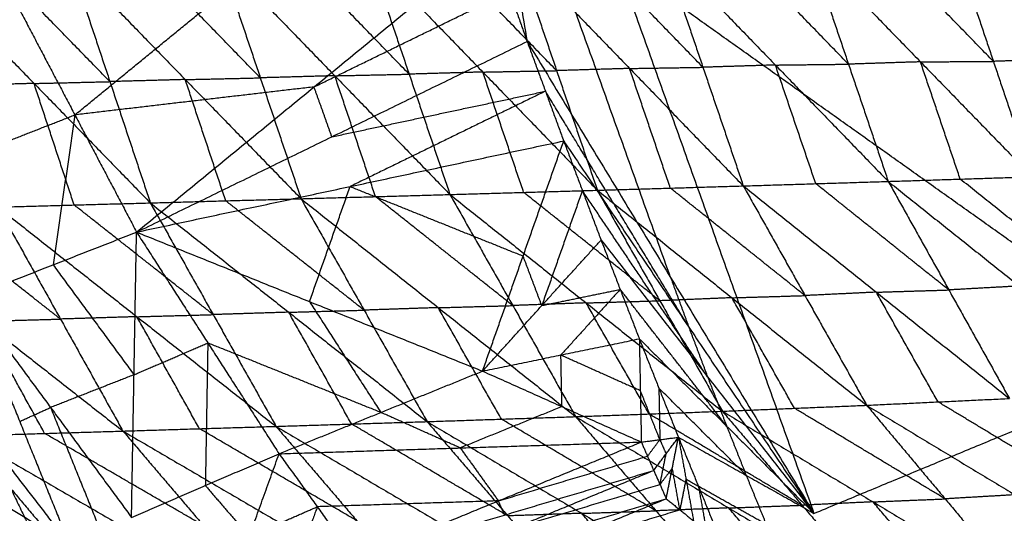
# Model space of a CAD drawing. Header units: millimetres. Extents: x -106 to 110, y -96 to 120.
# Tile 35 of 256: x -97.16 to -88.93, y -26.29 to -22.17. Entities that reach past the tile are written whole.
import ezdxf

# ---------------------------------------------------------------- set-up
doc = ezdxf.new("R2010")
doc.units = ezdxf.units.MM
doc.header["$MEASUREMENT"] = 0
doc.layers.add('Default', color=7, linetype='Continuous', true_color=0x000000)

msp = doc.modelspace()

# ---------------------------------------------------------------- linework, layer by layer
at = {"layer": 'Default'}
for points in [[(-93.8225, -17.0572, 12.0172), (-93.3686, -19.7025, 12.2207), (-92.9148, -22.3478, 12.4242)], [(-93.8225, -17.0572, 12.0172), (-92.1704, -21.6746, 12.0172), (-90.5182, -26.2921, 12.0172)], [(-93.8225, -17.0572, 12.0172), (-89.1116, -20.4077, 10.5669), (-84.4007, -23.7581, 9.1165)], [(-91.7165, -24.3199, 12.2207), (-92.5426, -22.0112, 12.2207), (-93.3686, -19.7025, 12.2207)], [(-89.1116, -20.4077, 10.5669), (-88.2855, -22.7164, 10.5669), (-87.4595, -25.0251, 10.5669)], [(-96.1789, -23.9412, 13.8099), (-94.6957, -22.7276, 13.1171), (-93.2125, -21.5141, 12.4242)], [(-93.2125, -21.5141, 12.4242), (-93.0637, -21.931, 12.4242), (-92.9148, -22.3478, 12.4242)], [(-93.2125, -21.5141, 12.4242), (-93.0637, -21.931, 12.4242), (-92.9148, -22.3478, 12.4242)], [(-89.0192, -22.5141, 4.8101), (-89.4859, -22.034, 4.8574), (-89.9527, -21.5538, 4.9047)], [(-89.3438, -21.5499, 4.68), (-89.0192, -22.5141, 4.8101), (-88.6945, -23.4784, 4.9403)], [(-89.3438, -21.5499, 4.68), (-88.4217, -22.494, 4.6072), (-87.4997, -23.4381, 4.5345)], [(-93.9011, -22.6211, 6.8897), (-94.3823, -22.1249, 6.9831), (-94.8634, -21.6286, 7.0765)], [(-94.242, -21.6154, 6.7596), (-93.9011, -22.6211, 6.8897), (-93.5601, -23.6269, 7.0198)], [(-94.242, -21.6154, 6.7596), (-93.2852, -22.6033, 6.5946), (-92.3284, -23.5912, 6.4296)], [(-92.6688, -22.5916, 6.2994), (-93.1472, -22.0976, 6.3819), (-93.6256, -21.6036, 6.4643)], [(-93.0092, -21.5919, 6.1691), (-92.6688, -22.5916, 6.2994), (-92.3284, -23.5912, 6.4296)], [(-93.0092, -21.5919, 6.1691), (-92.0591, -22.5733, 6.0282), (-91.1089, -23.5548, 5.8872)], [(-91.446, -22.5635, 5.7565), (-91.9211, -22.0728, 5.827), (-92.3961, -21.5821, 5.8974)], [(-91.7831, -21.5723, 5.6257), (-91.446, -22.5635, 5.7565), (-91.1089, -23.5548, 5.8872)], [(-91.7831, -21.5723, 5.6257), (-90.8405, -22.5447, 5.5083), (-89.8978, -23.5172, 5.3909)], [(-90.2297, -22.5375, 5.2602), (-90.7011, -22.0513, 5.3189), (-91.1724, -21.565, 5.3776)], [(-90.5617, -21.5578, 5.1294), (-90.2297, -22.5375, 5.2602), (-89.8978, -23.5172, 5.3909)], [(-90.5617, -21.5578, 5.1294), (-89.6281, -22.5181, 5.0349), (-88.6945, -23.4784, 4.9403)], [(-98.0069, -21.7006, 8.7709), (-97.0353, -22.6986, 8.55), (-96.0637, -23.6967, 8.3292)], [(-96.4015, -22.6835, 8.1974), (-96.8873, -22.1845, 8.3078), (-97.3731, -21.6855, 8.4183)], [(-96.7393, -21.6704, 8.0656), (-96.4015, -22.6835, 8.1974), (-96.0637, -23.6967, 8.3292)], [(-96.7393, -21.6704, 8.0656), (-95.7719, -22.6661, 7.8601), (-94.8044, -23.6618, 7.6546)], [(-95.1446, -22.6518, 7.524), (-95.6283, -22.1539, 7.6267), (-96.1121, -21.6561, 7.7295)], [(-95.4848, -21.6418, 7.3934), (-95.1446, -22.6518, 7.524), (-94.8044, -23.6618, 7.6546)], [(-95.4848, -21.6418, 7.3934), (-94.5225, -22.6343, 7.2066), (-93.5601, -23.6269, 7.0198)], [(-87.4595, -25.0251, 10.5669), (-89.8149, -23.3499, 11.292), (-92.1704, -21.6746, 12.0172)], [(-96.6943, -22.9613, 13.8695), (-95.9527, -22.3546, 13.523), (-95.2111, -21.7478, 13.1766)], [(-94.6957, -22.7276, 13.1171), (-93.8797, -22.3293, 12.7707), (-93.0637, -21.931, 12.4242)], [(-97.2097, -21.9815, 13.929), (-96.6943, -22.9613, 13.8695), (-96.1789, -23.9412, 13.8099)], [(-96.1789, -23.9412, 13.8099), (-94.5469, -23.1445, 13.1171), (-92.9148, -22.3478, 12.4242)], [(-92.9148, -22.3478, 12.4242), (-92.7622, -22.7634, 12.4242), (-92.6097, -23.1789, 12.4242)], [(-92.9148, -22.3478, 12.4242), (-91.7165, -24.3199, 12.2207), (-90.5182, -26.2921, 12.0172)], [(-92.9148, -22.3478, 12.4242), (-92.7622, -22.7634, 12.4242), (-92.6097, -23.1789, 12.4242)], [(-90.8405, -22.5447, 5.5083), (-90.5351, -22.5411, 5.3842), (-90.2297, -22.5375, 5.2602)], [(-89.6281, -22.5181, 5.0349), (-89.9289, -22.5278, 5.1475), (-90.2297, -22.5375, 5.2602)], [(-89.6281, -22.5181, 5.0349), (-89.3236, -22.5161, 4.9225), (-89.0192, -22.5141, 4.8101)], [(-89.2962, -23.4978, 5.1656), (-89.4621, -23.0079, 5.1002), (-89.6281, -22.5181, 5.0349)], [(-88.4217, -22.494, 4.6072), (-88.7204, -22.5041, 4.7087), (-89.0192, -22.5141, 4.8101)], [(-94.5225, -22.6343, 7.2066), (-94.2118, -22.6277, 7.0482), (-93.9011, -22.6211, 6.8897)], [(-93.2852, -22.6033, 6.5946), (-93.5931, -22.6122, 6.7421), (-93.9011, -22.6211, 6.8897)], [(-93.2852, -22.6033, 6.5946), (-92.977, -22.5974, 6.447), (-92.6688, -22.5916, 6.2994)], [(-92.9443, -23.6091, 6.7247), (-93.1147, -23.1062, 6.6596), (-93.2852, -22.6033, 6.5946)], [(-92.0591, -22.5733, 6.0282), (-92.3639, -22.5825, 6.1638), (-92.6688, -22.5916, 6.2994)], [(-92.0591, -22.5733, 6.0282), (-91.7525, -22.5684, 5.8923), (-91.446, -22.5635, 5.7565)], [(-91.7186, -23.573, 6.1584), (-91.8889, -23.0732, 6.0933), (-92.0591, -22.5733, 6.0282)], [(-90.8405, -22.5447, 5.5083), (-91.1432, -22.5541, 5.6324), (-91.446, -22.5635, 5.7565)], [(-90.5034, -23.536, 5.6391), (-90.6719, -23.0404, 5.5737), (-90.8405, -22.5447, 5.5083)], [(-97.0353, -22.6986, 8.55), (-97.3535, -22.7074, 8.7269), (-97.6718, -22.7162, 8.9037)], [(-97.0353, -22.6986, 8.55), (-96.7184, -22.6911, 8.3737), (-96.4015, -22.6835, 8.1974)], [(-96.7002, -23.7143, 8.6828), (-96.8678, -23.2064, 8.6164), (-97.0353, -22.6986, 8.55)], [(-95.7719, -22.6661, 7.8601), (-96.0867, -22.6748, 8.0287), (-96.4015, -22.6835, 8.1974)], [(-95.7719, -22.6661, 7.8601), (-95.4582, -22.659, 7.6921), (-95.1446, -22.6518, 7.524)], [(-95.434, -23.6792, 7.9919), (-95.6029, -23.1727, 7.926), (-95.7719, -22.6661, 7.8601)], [(-94.5225, -22.6343, 7.2066), (-94.8335, -22.6431, 7.3653), (-95.1446, -22.6518, 7.524)], [(-94.1823, -23.6443, 7.3372), (-94.3524, -23.1393, 7.2719), (-94.5225, -22.6343, 7.2066)], [(-94.6957, -22.7276, 13.1171), (-95.695, -22.8445, 13.4933), (-96.6943, -22.9613, 13.8695)], [(-94.5469, -23.1445, 13.1171), (-94.6213, -22.9361, 13.1171), (-94.6957, -22.7276, 13.1171)], [(-94.5469, -23.1445, 13.1171), (-93.6546, -22.9539, 12.7707), (-92.7622, -22.7634, 12.4242)], [(-92.7622, -22.7634, 12.4242), (-93.5783, -23.1617, 12.7707), (-94.3943, -23.56, 13.1171)], [(-91.564, -24.7355, 12.2207), (-92.1631, -23.7494, 12.3225), (-92.7622, -22.7634, 12.4242)], [(-97.3918, -23.2347, 13.8273), (-97.043, -23.098, 13.8484), (-96.6943, -22.9613, 13.8695)], [(-96.6943, -22.9613, 13.8695), (-96.7854, -23.588, 13.8186), (-96.8764, -24.2146, 13.7678)], [(-96.1789, -23.9412, 13.8099), (-94.3943, -23.56, 13.1171), (-92.6097, -23.1789, 12.4242)], [(-93.2878, -25.1028, 13.0766), (-92.9487, -24.1409, 12.7504), (-92.6097, -23.1789, 12.4242)], [(-92.6097, -23.1789, 12.4242), (-92.4535, -23.5931, 12.4242), (-92.2974, -24.0072, 12.4242)], [(-92.6097, -23.1789, 12.4242), (-91.564, -24.7355, 12.2207), (-90.5182, -26.2921, 12.0172)], [(-92.6097, -23.1789, 12.4242), (-92.4535, -23.5931, 12.4242), (-92.2974, -24.0072, 12.4242)], [(-91.1089, -23.5548, 5.8872), (-90.5034, -23.536, 5.6391), (-89.8978, -23.5172, 5.3909)], [(-89.8978, -23.5172, 5.3909), (-89.2962, -23.4978, 5.1656), (-88.6945, -23.4784, 4.9403)], [(-89.8978, -23.5172, 5.3909), (-89.3916, -24.4244, 5.6546), (-88.8853, -25.3315, 5.9182)], [(-89.8978, -23.5172, 5.3909), (-88.8025, -24.3916, 5.4286), (-87.7072, -25.266, 5.4664)], [(-88.2009, -24.3722, 5.2033), (-88.7485, -23.935, 5.1845), (-89.2962, -23.4978, 5.1656)], [(-94.7334, -24.522, 13.4433), (-94.5638, -24.041, 13.2802), (-94.3943, -23.56, 13.1171)], [(-94.3943, -23.56, 13.1171), (-93.6715, -23.8504, 12.9337), (-92.9487, -24.1409, 12.7504)], [(-93.5601, -23.6269, 7.0198), (-92.9443, -23.6091, 6.7247), (-92.3284, -23.5912, 6.4296)], [(-91.8061, -24.5147, 6.6903), (-92.3752, -24.0619, 6.7075), (-92.9443, -23.6091, 6.7247)], [(-92.4535, -23.5931, 12.4242), (-92.623, -24.0741, 12.5873), (-92.7926, -24.555, 12.7504)], [(-91.4078, -25.1497, 12.2207), (-91.9307, -24.3714, 12.3225), (-92.4535, -23.5931, 12.4242)], [(-92.3284, -23.5912, 6.4296), (-91.7186, -23.573, 6.1584), (-91.1089, -23.5548, 5.8872)], [(-92.3284, -23.5912, 6.4296), (-91.8061, -24.5147, 6.6903), (-91.2839, -25.4381, 6.951)], [(-92.3284, -23.5912, 6.4296), (-91.2032, -24.4897, 6.4213), (-90.078, -25.3882, 6.4131)], [(-90.5935, -24.4715, 6.1502), (-91.1561, -24.0223, 6.1543), (-91.7186, -23.573, 6.1584)], [(-91.1089, -23.5548, 5.8872), (-90.5935, -24.4715, 6.1502), (-90.078, -25.3882, 6.4131)], [(-91.1089, -23.5548, 5.8872), (-89.9971, -24.4431, 5.9027), (-88.8853, -25.3315, 5.9182)], [(-89.3916, -24.4244, 5.6546), (-89.9475, -23.9802, 5.6468), (-90.5034, -23.536, 5.6391)], [(-96.0637, -23.6967, 8.3292), (-95.434, -23.6792, 7.9919), (-94.8044, -23.6618, 7.6546)], [(-94.2778, -24.5933, 7.9097), (-94.8559, -24.1362, 7.9508), (-95.434, -23.6792, 7.9919)], [(-94.8044, -23.6618, 7.6546), (-94.1823, -23.6443, 7.3372), (-93.5601, -23.6269, 7.0198)], [(-94.8044, -23.6618, 7.6546), (-94.2778, -24.5933, 7.9097), (-93.7512, -25.5247, 8.1647)], [(-94.8044, -23.6618, 7.6546), (-93.6571, -24.5725, 7.5952), (-92.5098, -25.4832, 7.5358)], [(-93.035, -24.555, 7.2778), (-93.6086, -24.0997, 7.3075), (-94.1823, -23.6443, 7.3372)], [(-93.5601, -23.6269, 7.0198), (-93.035, -24.555, 7.2778), (-92.5098, -25.4832, 7.5358)], [(-93.5601, -23.6269, 7.0198), (-92.422, -24.5325, 6.9854), (-91.2839, -25.4381, 6.951)], [(-98.6326, -23.7676, 9.7751), (-97.4628, -24.6856, 9.6586), (-96.2929, -25.6036, 9.5421)], [(-96.8148, -24.6678, 9.2893), (-97.3998, -24.2088, 9.3475), (-97.9847, -23.7498, 9.4058)], [(-97.3368, -23.7319, 9.0365), (-96.7002, -23.7143, 8.6828), (-96.0637, -23.6967, 8.3292)], [(-97.3368, -23.7319, 9.0365), (-96.8148, -24.6678, 9.2893), (-96.2929, -25.6036, 9.5421)], [(-97.3368, -23.7319, 9.0365), (-96.1752, -24.6481, 8.9363), (-95.0136, -25.5643, 8.8362)], [(-95.5386, -24.6305, 8.5827), (-96.1194, -24.1724, 8.6327), (-96.7002, -23.7143, 8.6828)], [(-96.0637, -23.6967, 8.3292), (-95.5386, -24.6305, 8.5827), (-95.0136, -25.5643, 8.8362)], [(-96.0637, -23.6967, 8.3292), (-94.9074, -24.6107, 8.2469), (-93.7512, -25.5247, 8.1647)], [(-90.5182, -26.2921, 12.0172), (-87.4595, -25.0251, 10.5669), (-84.4007, -23.7581, 9.1165)], [(-97.5738, -24.488, 13.7257), (-96.8764, -24.2146, 13.7678), (-96.1789, -23.9412, 13.8099)], [(-96.2208, -26.3254, 13.7025), (-96.1999, -25.1333, 13.7562), (-96.1789, -23.9412, 13.8099)], [(-96.1789, -23.9412, 13.8099), (-95.5833, -24.8674, 13.7433), (-94.9877, -25.7936, 13.6767)], [(-96.1789, -23.9412, 13.8099), (-94.7334, -24.522, 13.4433), (-93.2878, -25.1028, 13.0766)], [(-93.2878, -25.1028, 13.0766), (-92.7926, -24.555, 12.7504), (-92.2974, -24.0072, 12.4242)], [(-92.2974, -24.0072, 12.4242), (-92.1375, -24.42, 12.4242), (-91.9777, -24.8328, 12.4242)], [(-92.2974, -24.0072, 12.4242), (-91.4078, -25.1497, 12.2207), (-90.5182, -26.2921, 12.0172)], [(-92.2974, -24.0072, 12.4242), (-92.1375, -24.42, 12.4242), (-91.9777, -24.8328, 12.4242)], [(-92.7926, -24.555, 12.7504), (-92.8707, -24.3479, 12.7504), (-92.9487, -24.1409, 12.7504)], [(-96.8764, -24.2146, 13.7678), (-96.5381, -24.6739, 13.762), (-96.1999, -25.1333, 13.7562)], [(-91.7165, -24.3199, 12.2207), (-91.6402, -24.5277, 12.2207), (-91.564, -24.7355, 12.2207)], [(-92.7926, -24.555, 12.7504), (-92.4651, -24.4875, 12.5873), (-92.1375, -24.42, 12.4242)], [(-92.1375, -24.42, 12.4242), (-92.3851, -24.6939, 12.5873), (-92.6328, -24.9678, 12.7504)], [(-91.248, -25.5624, 12.2207), (-91.6928, -24.9912, 12.3225), (-92.1375, -24.42, 12.4242)], [(-89.9971, -24.4431, 5.9027), (-89.6943, -24.4337, 5.7786), (-89.3916, -24.4244, 5.6546)], [(-88.8025, -24.3916, 5.4286), (-89.097, -24.408, 5.5416), (-89.3916, -24.4244, 5.6546)], [(-97.5738, -24.488, 13.7257), (-97.1553, -25.5234, 13.644), (-96.7368, -26.5587, 13.5624)], [(-97.5738, -24.488, 13.7257), (-96.8973, -25.4067, 13.7141), (-96.2208, -26.3254, 13.7025)], [(-92.422, -24.5325, 6.9854), (-92.1141, -24.5236, 6.8378), (-91.8061, -24.5147, 6.6903)], [(-91.2032, -24.4897, 6.4213), (-91.5047, -24.5022, 6.5558), (-91.8061, -24.5147, 6.6903)], [(-91.2032, -24.4897, 6.4213), (-90.8983, -24.4806, 6.2858), (-90.5935, -24.4715, 6.1502)], [(-90.681, -25.4132, 6.682), (-90.9421, -24.9514, 6.5517), (-91.2032, -24.4897, 6.4213)], [(-89.9971, -24.4431, 5.9027), (-90.2953, -24.4573, 6.0264), (-90.5935, -24.4715, 6.1502)], [(-89.4817, -25.3599, 6.1657), (-89.7394, -24.9015, 6.0342), (-89.9971, -24.4431, 5.9027)], [(-94.9074, -24.6107, 8.2469), (-94.5926, -24.602, 8.0783), (-94.2778, -24.5933, 7.9097)], [(-94.7334, -24.522, 13.4433), (-94.4355, -24.9851, 13.41), (-94.1377, -25.4482, 13.3767)], [(-93.6571, -24.5725, 7.5952), (-93.9674, -24.5829, 7.7525), (-94.2778, -24.5933, 7.9097)], [(-93.6571, -24.5725, 7.5952), (-93.346, -24.5638, 7.4365), (-93.035, -24.555, 7.2778)], [(-93.1305, -25.5039, 7.8503), (-93.3938, -25.0382, 7.7227), (-93.6571, -24.5725, 7.5952)], [(-92.422, -24.5325, 6.9854), (-92.7285, -24.5438, 7.1316), (-93.035, -24.555, 7.2778)], [(-91.8968, -25.4606, 7.2434), (-92.1594, -24.9966, 7.1144), (-92.422, -24.5325, 6.9854)], [(-97.4628, -24.6856, 9.6586), (-97.1388, -24.6767, 9.4739), (-96.8148, -24.6678, 9.2893)], [(-96.1752, -24.6481, 8.9363), (-96.495, -24.6579, 9.1128), (-96.8148, -24.6678, 9.2893)], [(-96.1752, -24.6481, 8.9363), (-95.8569, -24.6393, 8.7595), (-95.5386, -24.6305, 8.5827)], [(-95.6532, -25.5839, 9.1891), (-95.9142, -25.116, 9.0627), (-96.1752, -24.6481, 8.9363)], [(-94.9074, -24.6107, 8.2469), (-95.223, -24.6206, 8.4148), (-95.5386, -24.6305, 8.5827)], [(-94.3824, -25.5445, 8.5004), (-94.6449, -25.0776, 8.3737), (-94.9074, -24.6107, 8.2469)], [(-98.149, -24.721, 13.4901), (-97.4429, -25.6399, 13.5262), (-96.7368, -26.5587, 13.5624)], [(-96.9471, -25.6234, 9.9123), (-97.205, -25.1545, 9.7855), (-97.4628, -24.6856, 9.6586)], [(-91.564, -24.7355, 12.2207), (-91.4859, -24.9426, 12.2207), (-91.4078, -25.1497, 12.2207)], [(-93.2878, -25.1028, 13.0766), (-92.6328, -24.9678, 12.7504), (-91.9777, -24.8328, 12.4242)], [(-91.9777, -24.8328, 12.4242), (-91.8143, -25.2442, 12.4242), (-91.6509, -25.6556, 12.4242)], [(-91.9777, -24.8328, 12.4242), (-91.248, -25.5624, 12.2207), (-90.5182, -26.2921, 12.0172)], [(-91.9777, -24.8328, 12.4242), (-91.9694, -25.2642, 12.5018), (-91.961, -25.6956, 12.5794)], [(-91.9777, -24.8328, 12.4242), (-91.8143, -25.2442, 12.4242), (-91.6509, -25.6556, 12.4242)], [(-96.1999, -25.1333, 13.7562), (-95.8916, -25.0004, 13.7498), (-95.5833, -24.8674, 13.7433)], [(-95.5833, -24.8674, 13.7433), (-95.5938, -25.4635, 13.7165), (-95.6042, -26.0595, 13.6896)], [(-94.1377, -25.4482, 13.3767), (-94.8605, -25.1578, 13.56), (-95.5833, -24.8674, 13.7433)], [(-92.6328, -24.9678, 12.7504), (-92.3011, -25.116, 12.6261), (-91.9694, -25.2642, 12.5018)], [(-92.6244, -25.3992, 12.828), (-92.6286, -25.1835, 12.7892), (-92.6328, -24.9678, 12.7504)], [(-96.1999, -25.1333, 13.7562), (-96.5486, -25.27, 13.7351), (-96.8973, -25.4067, 13.7141)], [(-94.9877, -25.7936, 13.6767), (-94.1377, -25.4482, 13.3767), (-93.2878, -25.1028, 13.0766)], [(-93.2878, -25.1028, 13.0766), (-92.6244, -25.3992, 12.828), (-91.961, -25.6956, 12.5794)], [(-91.4078, -25.1497, 12.2207), (-91.3279, -25.356, 12.2207), (-91.248, -25.5624, 12.2207)], [(-91.0846, -25.9738, 12.2207), (-91.4494, -25.609, 12.3225), (-91.8143, -25.2442, 12.4242)], [(-91.8143, -25.2442, 12.4242), (-91.8101, -25.4599, 12.463), (-91.8059, -25.6756, 12.5018)], [(-91.8059, -25.6756, 12.5018), (-91.8876, -25.4699, 12.5018), (-91.9694, -25.2642, 12.5018)], [(-90.078, -25.3882, 6.4131), (-89.4817, -25.3599, 6.1657), (-88.8853, -25.3315, 5.9182)], [(-97.1553, -25.5234, 13.644), (-97.0263, -25.465, 13.679), (-96.8973, -25.4067, 13.7141)], [(-96.8973, -25.4067, 13.7141), (-96.6881, -25.9244, 13.6732), (-96.4788, -26.4421, 13.6324)], [(-92.6244, -25.3992, 12.828), (-93.0494, -25.5719, 12.9781), (-93.4743, -25.7446, 13.1281)], [(-91.2839, -25.4381, 6.951), (-90.681, -25.4132, 6.682), (-90.078, -25.3882, 6.4131)], [(-89.4221, -26.1705, 6.8106), (-90.0515, -25.7918, 6.7463), (-90.681, -25.4132, 6.682)], [(-90.078, -25.3882, 6.4131), (-89.4221, -26.1705, 6.8106), (-88.7662, -26.9528, 7.208)], [(-90.078, -25.3882, 6.4131), (-88.8389, -26.1364, 6.5632), (-87.5998, -26.8845, 6.7132)], [(-88.2425, -26.108, 6.3157), (-88.8621, -25.7339, 6.2407), (-89.4817, -25.3599, 6.1657)], [(-93.4743, -25.7446, 13.1281), (-93.806, -25.5964, 13.2524), (-94.1377, -25.4482, 13.3767)], [(-93.7512, -25.5247, 8.1647), (-93.1305, -25.5039, 7.8503), (-92.5098, -25.4832, 7.5358)], [(-91.8386, -26.2704, 7.928), (-92.4846, -25.8872, 7.8891), (-93.1305, -25.5039, 7.8503)], [(-92.5098, -25.4832, 7.5358), (-91.8968, -25.4606, 7.2434), (-91.2839, -25.4381, 6.951)], [(-92.5098, -25.4832, 7.5358), (-91.8386, -26.2704, 7.928), (-91.1674, -27.0577, 8.3201)], [(-92.5098, -25.4832, 7.5358), (-91.2308, -26.2462, 7.6386), (-89.9518, -27.0092, 7.7415)], [(-90.6178, -26.2237, 7.3462), (-91.2573, -25.8422, 7.2948), (-91.8968, -25.4606, 7.2434)], [(-91.2839, -25.4381, 6.951), (-90.6178, -26.2237, 7.3462), (-89.9518, -27.0092, 7.7415)], [(-91.2839, -25.4381, 6.951), (-90.025, -26.1955, 7.0795), (-88.7662, -26.9528, 7.208)], [(-96.2929, -25.6036, 9.5421), (-95.6532, -25.5839, 9.1891), (-95.0136, -25.5643, 8.8362)], [(-94.3383, -26.3531, 9.2198), (-94.9958, -25.9685, 9.2045), (-95.6532, -25.5839, 9.1891)], [(-95.0136, -25.5643, 8.8362), (-94.3824, -25.5445, 8.5004), (-93.7512, -25.5247, 8.1647)], [(-95.0136, -25.5643, 8.8362), (-94.3383, -26.3531, 9.2198), (-93.663, -27.142, 9.6035)], [(-95.0136, -25.5643, 8.8362), (-93.7079, -26.3326, 8.888), (-92.4022, -27.1009, 8.9398)], [(-93.0767, -26.3128, 8.5523), (-93.7295, -25.9286, 8.5264), (-94.3824, -25.5445, 8.5004)], [(-93.7512, -25.5247, 8.1647), (-93.0767, -26.3128, 8.5523), (-92.4022, -27.1009, 8.9398)], [(-93.7512, -25.5247, 8.1647), (-92.4593, -26.2912, 8.2424), (-91.1674, -27.0577, 8.3201)], [(-91.248, -25.5624, 12.2207), (-91.1663, -25.7681, 12.2207), (-91.0846, -25.9738, 12.2207)], [(-97.6013, -25.6433, 10.2826), (-96.9471, -25.6234, 9.9123), (-96.2929, -25.6036, 9.5421)], [(-97.6013, -25.6433, 10.2826), (-96.9348, -26.4345, 10.6645), (-96.2683, -27.2256, 11.0464)], [(-97.6013, -25.6433, 10.2826), (-96.2741, -26.4132, 10.2938), (-94.9468, -27.1832, 10.305)], [(-97.4429, -25.6399, 13.5262), (-97.1983, -26.1501, 13.4896), (-96.9538, -26.6603, 13.4529)], [(-95.6199, -26.3934, 9.9235), (-96.2835, -26.0084, 9.9179), (-96.9471, -25.6234, 9.9123)], [(-96.2929, -25.6036, 9.5421), (-95.6199, -26.3934, 9.9235), (-94.9468, -27.1832, 10.305)], [(-96.2929, -25.6036, 9.5421), (-94.9779, -26.3728, 9.5728), (-93.663, -27.142, 9.6035)], [(-91.961, -25.6956, 12.5794), (-91.8059, -25.6756, 12.5018), (-91.6509, -25.6556, 12.4242)], [(-91.8575, -25.9327, 12.5757), (-91.7542, -25.7941, 12.4999), (-91.6509, -25.6556, 12.4242)], [(-91.7529, -26.1692, 12.5716), (-91.7019, -25.9124, 12.4979), (-91.6509, -25.6556, 12.4242)], [(-91.6509, -25.6556, 12.4242), (-91.4838, -26.0655, 12.4242), (-91.3168, -26.4754, 12.4242)], [(-91.6509, -25.6556, 12.4242), (-91.0846, -25.9738, 12.2207), (-90.5182, -26.2921, 12.0172)], [(-91.6509, -25.6556, 12.4242), (-91.5877, -26.005, 12.4617), (-91.5245, -26.3544, 12.4991)], [(-91.6509, -25.6556, 12.4242), (-91.4838, -26.0655, 12.4242), (-91.3168, -26.4754, 12.4242)], [(-94.9877, -25.7936, 13.6767), (-93.4743, -25.7446, 13.1281), (-91.961, -25.6956, 12.5794)], [(-94.3496, -26.6791, 13.6139), (-93.1553, -26.1873, 13.0966), (-91.961, -25.6956, 12.5794)], [(-93.4743, -25.7446, 13.1281), (-93.3148, -25.966, 13.1124), (-93.1553, -26.1873, 13.0966)], [(-91.961, -25.6956, 12.5794), (-91.9092, -25.8141, 12.5775), (-91.8575, -25.9327, 12.5757)], [(-91.9092, -25.8141, 12.5775), (-91.8576, -25.7449, 12.5397), (-91.8059, -25.6756, 12.5018)], [(-91.8059, -25.6756, 12.5018), (-91.7801, -25.7348, 12.5009), (-91.7542, -25.7941, 12.4999)], [(-96.2208, -26.3254, 13.7025), (-95.6042, -26.0595, 13.6896), (-94.9877, -25.7936, 13.6767)], [(-95.4865, -27.176, 13.7204), (-95.2371, -26.4848, 13.6986), (-94.9877, -25.7936, 13.6767)], [(-94.9877, -25.7936, 13.6767), (-94.6686, -26.2364, 13.6453), (-94.3496, -26.6791, 13.6139)], [(-93.1553, -26.1873, 13.0966), (-92.5323, -26.0007, 12.8371), (-91.9092, -25.8141, 12.5775)], [(-91.8052, -26.0509, 12.5736), (-91.7797, -25.9225, 12.5368), (-91.7542, -25.7941, 12.4999)], [(-96.9348, -26.4345, 10.6645), (-97.3746, -26.1696, 10.6361), (-97.8144, -25.9047, 10.6078)], [(-91.7019, -25.9124, 12.4979), (-91.7536, -25.9816, 12.5358), (-91.8052, -26.0509, 12.5736)], [(-91.6387, -26.2618, 12.5353), (-91.6703, -26.0871, 12.5166), (-91.7019, -25.9124, 12.4979)], [(-94.3496, -26.6791, 13.6139), (-93.1036, -26.3059, 13.0948), (-91.8575, -25.9327, 12.5757)], [(-94.1882, -26.8968, 13.5995), (-93.0229, -26.4148, 13.0876), (-91.8575, -25.9327, 12.5757)], [(-91.8575, -25.9327, 12.5757), (-91.8052, -26.0509, 12.5736), (-91.7529, -26.1692, 12.5716)], [(-91.0846, -25.9738, 12.2207), (-91.001, -26.1788, 12.2207), (-90.9175, -26.3837, 12.2207)], [(-95.6042, -26.0595, 13.6896), (-95.4207, -26.2722, 13.6941), (-95.2371, -26.4848, 13.6986)], [(-93.0229, -26.4148, 13.0876), (-92.414, -26.2329, 12.8306), (-91.8052, -26.0509, 12.5736)], [(-91.5877, -26.005, 12.4617), (-91.6132, -26.1334, 12.4985), (-91.6387, -26.2618, 12.5353)], [(-91.5877, -26.005, 12.4617), (-91.5357, -26.0352, 12.4429), (-91.4838, -26.0655, 12.4242)], [(-90.9175, -26.3837, 12.2207), (-91.2007, -26.2246, 12.3225), (-91.4838, -26.0655, 12.4242)], [(-91.4838, -26.0655, 12.4242), (-91.4522, -26.2402, 12.4429), (-91.4206, -26.4149, 12.4617)], [(-88.8389, -26.1364, 6.5632), (-89.1305, -26.1534, 6.6869), (-89.4221, -26.1705, 6.8106)], [(-98.0275, -26.166, 10.933), (-97.1479, -26.6958, 10.9897), (-96.2683, -27.2256, 11.0464)], [(-95.2371, -26.4848, 13.6986), (-94.9529, -26.3606, 13.6719), (-94.6686, -26.2364, 13.6453)], [(-94.6686, -26.2364, 13.6453), (-94.7934, -26.5819, 13.6562), (-94.9181, -26.9275, 13.6671)], [(-93.1553, -26.1873, 13.0966), (-93.912, -26.2118, 13.371), (-94.6686, -26.2364, 13.6453)], [(-94.1882, -26.8968, 13.5995), (-92.9706, -26.533, 13.0856), (-91.7529, -26.1692, 12.5716)], [(-94.0216, -27.1097, 13.585), (-92.8872, -26.6394, 13.0783), (-91.7529, -26.1692, 12.5716)], [(-93.1036, -26.3059, 13.0948), (-93.1294, -26.2466, 13.0957), (-93.1553, -26.1873, 13.0966)], [(-91.7529, -26.1692, 12.5716), (-91.6387, -26.2618, 12.5353), (-91.5245, -26.3544, 12.4991)], [(-91.2308, -26.2462, 7.6386), (-90.9243, -26.2349, 7.4924), (-90.6178, -26.2237, 7.3462)], [(-90.025, -26.1955, 7.0795), (-90.3214, -26.2096, 7.2128), (-90.6178, -26.2237, 7.3462)], [(-90.025, -26.1955, 7.0795), (-89.7236, -26.183, 6.945), (-89.4221, -26.1705, 6.8106)], [(-89.359, -26.981, 7.4747), (-89.692, -26.5882, 7.2771), (-90.025, -26.1955, 7.0795)], [(-92.4593, -26.2912, 8.2424), (-92.768, -26.302, 8.3973), (-93.0767, -26.3128, 8.5523)], [(-92.8872, -26.6394, 13.0783), (-92.263, -26.4506, 12.8068), (-91.6387, -26.2618, 12.5353)], [(-92.4593, -26.2912, 8.2424), (-92.149, -26.2808, 8.0852), (-91.8386, -26.2704, 7.928)], [(-91.7848, -27.0793, 8.63), (-92.1221, -26.6852, 8.4362), (-92.4593, -26.2912, 8.2424)], [(-91.2308, -26.2462, 7.6386), (-91.5347, -26.2583, 7.7833), (-91.8386, -26.2704, 7.928)], [(-90.5596, -27.0334, 8.0308), (-90.8952, -26.6398, 7.8347), (-91.2308, -26.2462, 7.6386)]]:
    msp.add_open_spline(points, degree=2, dxfattribs=at)

doc.saveas('drawing.dxf')
